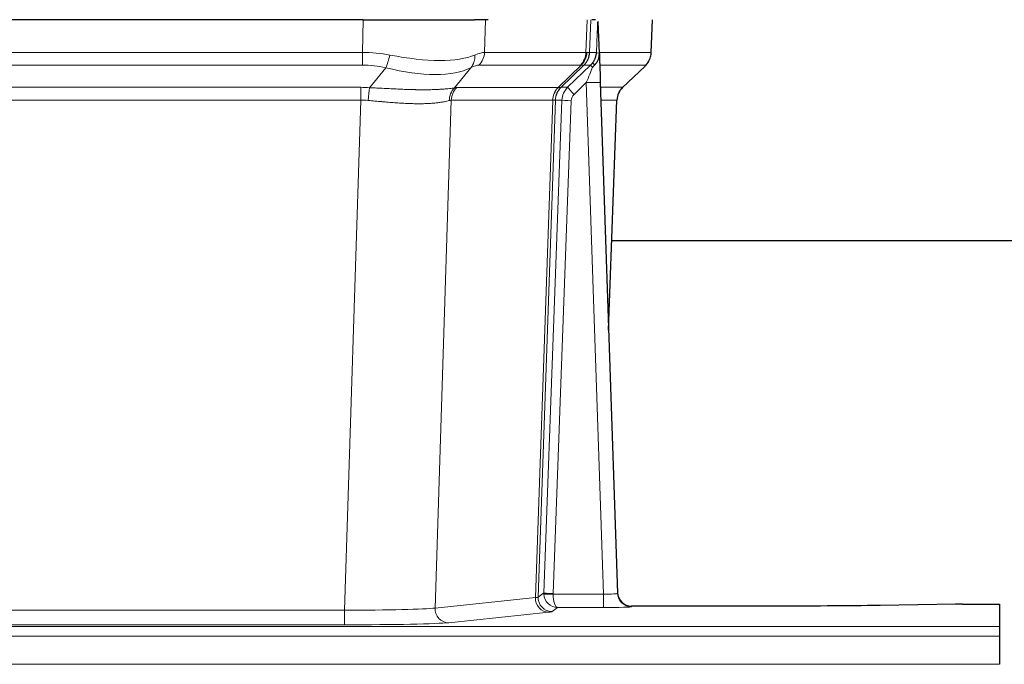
# Model space of a CAD drawing. Header units: inches. Extents: x 0 to 29700, y -16 to 21000.
# Tile 144 of 235: x 6487 to 6698, y 16948 to 17086. Entities that reach past the tile are written whole.
import ezdxf

# ---------------------------------------------------------------- set-up
doc = ezdxf.new("R2010")
doc.units = ezdxf.units.IN
doc.layers.add('1', color=7, linetype='Continuous', true_color=0xffffff)

msp = doc.modelspace()

# ---------------------------------------------------------------- linework, layer by layer
at = {"layer": '1', "color": 2, "linetype": 'Continuous', "lineweight": 25}
for p, q in [((6560.879, 17086.002), (6345.655, 17086.002)), ((6560.879, 17086.002), (6584.737, 17086.002)), ((6587.632, 17086.002), (6584.737, 17086.002)), ((6610.671, 17086.002), (6609.887, 17086.002)), ((6611.478, 17078.841), (6611.251, 17085.571)), ((6622.616, 17078.992), (6622.865, 17086.002)), ((6611.48, 17078.791), (6611.478, 17078.841)), ((6604.691, 17071.52), (6609.619, 17076.27)), ((6616.466, 17071.478), (6621.203, 17075.987)), ((6611.688, 17072.524), (6615.376, 16963.147)), ((6613.476, 17019.499), (6615.255, 17068.773)), ((6782.354, 17038.623), (6614.115, 17038.623)), ((6615.376, 16963.147), (6615.384, 16963.013)), ((6648.267, 16960.381), (6618.364, 16960.381)), ((6687.811, 16960.79), (6671.646, 16960.545)), ((6689.31, 16960.801), (6697.267, 16960.801)), ((6697.267, 16960.801), (6697.267, 16956.027)), ((6697.267, 16956.027), (6697.267, 16953.958)), ((6697.267, 16953.958), (6697.267, 16947.932))]:
    msp.add_line(p, q, dxfattribs=at)
at = {"layer": '1', "color": 110, "linetype": 'Continuous', "lineweight": 13}
for p, q in [((6560.688, 17079.008), (6560.879, 17086.002)), ((6587.061, 17086.002), (6586.87, 17079.008)), ((6608.617, 17079.008), (6608.86, 17086.002)), ((6609.645, 17086.002), (6609.402, 17079.008)), ((6622.6, 17079.008), (6622.848, 17086.002)), ((6345.846, 17079.008), (6560.688, 17079.008)), ((6560.688, 17076.27), (6560.688, 17079.008)), ((6586.87, 17079.008), (6608.617, 17079.008)), ((6609.402, 17079.008), (6610.864, 17079.008)), ((6611.473, 17079.008), (6622.6, 17079.008)), ((6560.688, 17076.27), (6345.846, 17076.27)), ((6562.258, 17071.443), (6565.712, 17075.712)), ((6583.91, 17075.712), (6580.417, 17071.394)), ((6607.434, 17076.27), (6585.687, 17076.27)), ((6602.655, 17071.462), (6607.6, 17076.258)), ((6608.146, 17076.258), (6603.255, 17071.514)), ((6609.619, 17076.27), (6608.184, 17076.27)), ((6621.382, 17076.27), (6611.563, 17076.27)), ((6616.474, 17071.497), (6621.287, 17076.078)), ((6346.188, 17071.52), (6560.346, 17071.52)), ((6560.346, 17068.782), (6560.346, 17071.52)), ((6580.92, 17071.462), (6602.655, 17071.462)), ((6603.28, 17071.52), (6604.691, 17071.52)), ((6608.689, 17072.527), (6606.08, 17070.012)), ((6612.383, 16962.986), (6608.689, 17072.527)), ((6611.721, 17071.52), (6616.461, 17071.52)), ((6560.346, 17068.782), (6346.188, 17068.782)), ((6556.872, 16959.496), (6560.346, 17068.782)), ((6579.738, 17068.741), (6576.281, 16959.965)), ((6601.472, 17068.741), (6579.738, 17068.741)), ((6597.766, 16962.212), (6601.478, 17068.741)), ((6602.062, 17068.785), (6598.351, 16962.326)), ((6599.58, 16963.223), (6603.471, 17068.785)), ((6603.471, 17068.785), (6602.062, 17068.785)), ((6615.243, 17068.785), (6611.814, 17068.785)), ((6613.47, 17019.672), (6615.243, 17068.785)), ((6605.468, 17068.644), (6601.577, 16963.082)), ((6598.351, 16962.326), (6599.58, 16963.223)), ((6576.281, 16959.965), (6597.766, 16962.212)), ((6601.578, 16962.986), (6612.383, 16962.986)), ((6612.383, 16962.986), (6612.383, 16960.092)), ((6349.662, 16959.496), (6556.872, 16959.496)), ((6556.872, 16959.496), (6556.872, 16956.392)), ((6600.674, 16959.095), (6579.189, 16956.848)), ((6602.541, 16960.092), (6601.348, 16959.22)), ((6612.383, 16960.092), (6602.541, 16960.092)), ((6618.364, 16960.381), (6618.374, 16960.249)), ((6209.267, 16956.027), (6697.267, 16956.027)), ((6556.872, 16956.392), (6349.662, 16956.392)), ((6209.267, 16953.958), (6697.267, 16953.958)), ((6209.267, 16947.932), (6697.267, 16947.932))]:
    msp.add_line(p, q, dxfattribs=at)
for centre, major_axis, ratio, start_param, end_param in [((6560.038, 17056.148), (26.983, 1.545), 0.8452785, 1.2775604, 1.4983912), ((6565.712, 17078.589), (-0.881, -3.902), 0.2224052, 0.7930597, 1.5799958), ((6560.941, 17089.237), (-26.677, 8.186), 0.3267204, 1.882912, 2.7667489), ((6581.214, 17078.589), (1.736, -3.604), 0.8689501, 0.3464596, 1.1333957), ((6560.038, 17056.148), (27.492, 22.639), 0.1155218, 0.1441436, 0.3649744), ((6582.991, 17079.148), (0, -4), 0.9702957, 0.7679449, 1.5358897), ((6604.738, 17079.148), (0, -4), 0.9702957, 0.7679449, 1.5358897), ((6604.904, 17079.136), (-0.603, -3.954), 0.9772749, 0.9153799, 1.6837369), ((6605.369, 17079.136), (1.703, -3.619), 0.9971774, 0.3287851, 1.0971421), ((6605.407, 17079.148), (0, -4), 0.9993908, 0.7679449, 1.5358897), ((6581.608, 17056.148), (27.661, 22.629), 0.1172126, 0.1096863, 0.1416667), ((6582.758, 17089.237), (-26.658, 10.191), 0.0473724, 2.9456198, 3.0909709), ((6581.607, 17056.147), (27.808, 22.856), 0.0163196, 0.0204946, 0.0524747), ((6612.861, 17078.938), (-1.999, 0.077), 0.1036431, 0.0350743, 0.8106069), ((6618.605, 17079.148), (0, 4), 0.9993908, 3.9095375, 4.6774824), ((6560.038, 17053.27), (16.721, 16.271), 0.9721633, 0.5640914, 0.7849223), ((6560.941, 17089.237), (-25.873, 10.634), 0.4068526, 1.919368, 2.8032049), ((6562.734, 17053.27), (23.46, 22.829), 0.1194803, 0.122173, 0.3430038), ((6584.304, 17053.27), (23.636, 22.829), 0.1185166, 0.0901186, 0.1220988), ((6582.758, 17089.237), (-25.449, 12.923), 0.0600246, 2.9512599, 3.096611), ((6584.384, 17053.27), (23.81, 22.997), 0.0168485, 0.0174428, 0.0494228), ((6608.689, 17072.597), (1.856, 4.567), 0.0053314, 4.6992705, 5.4949999), ((6611.007, 17074.831), (1.388, -1.44), 0.0242285, 3.1658454, 3.9417885), ((6606.842, 17079.148), (3.533, 1.889), 0.9978057, 4.9883845, 5.1348848), ((6611.594, 17075.486), (1.583, -1.222), 0.0276319, 3.169255, 3.9405385), ((6597.567, 17053.27), (23.826, 22.997), 0.016839, 6.1714068, 6.3006297), ((6559.556, 17047.52), (17.528, 16.98), 0.9676454, 0.7049968, 0.7848443), ((6562.258, 17068.566), (0.32, 3.987), 0.0824896, 0.7712526, 1.5399639), ((6583.113, 17068.517), (-0.926, 3.891), 0.9457602, 0.5436933, 1.3082514), ((6583.616, 17068.584), (0, 4), 0.9702957, 0.7679449, 1.5315264), ((6556.855, 17047.353), (24.592, 23.931), 0.1189226, 0.1216051, 0.196623), ((6605.351, 17068.584), (0, 4), 0.9702957, 0.7679449, 1.5315264), ((6605.357, 17068.584), (-0.019, 4), 0.9702844, 0.7633847, 1.5270253), ((6606.031, 17068.637), (-1.442, 3.731), 0.998056, 0.3995344, 1.1665625), ((6606.057, 17068.643), (0, 4), 0.9993908, 0.7679449, 1.5351916), ((6578.442, 17047.503), (24.848, 24.014), 0.0168508, 0.0174343, 0.0398874), ((6607.468, 17068.643), (2.83, 2.828), 0.9993905, 1.5533428, 2.3205896), ((6606.08, 17070.082), (1.388, -1.44), 0.0242285, 3.1658454, 4.7375178), ((6608.689, 17072.423), (2.998, 0.101), 0.0348797, 6.2820091, 7.8528054), ((6619.238, 17068.643), (0, -4), 0.9993908, 3.9095375, 4.6767843), ((6591.593, 17047.503), (24.879, 24.014), 0.016827, 6.2565923, 6.3006169), ((6559.556, 17044.642), (2.819, 24.028), 0.8253154, 0.0219437, 0.1017912), ((6559.551, 17044.475), (20.559, 24.143), 0.1188179, 0.0965282, 0.1715461), ((6581.22, 17044.626), (20.849, 24.157), 0.0182438, 0.0122069, 0.0346603), ((6605.468, 17068.714), (1.999, -0.074), 0.0348758, 3.1764983, 4.7136745), ((6607.468, 17068.573), (1.703, 1.052), 0.998638, 1.7848011, 2.5520478), ((6594.37, 17044.626), (20.882, 24.158), 0.0154016, 6.2548756, 6.2989002), ((6602.577, 16963.117), (0.383, 2.976), 0.9995816, 1.6633655, 1.759131), ((6601.577, 16963.152), (1.999, -0.074), 0.0348758, 3.1764983, 4.7136745), ((6600.674, 16962.094), (0.312, -2.984), 0.969741, 4.5720353, 6.175756), ((6578.348, 16962.24), (20.016, 0.105), 0.0266879, 6.037898, 6.2472222), ((6601.348, 16962.219), (1.769, -2.423), 0.9990158, 4.0464368, 5.6519121), ((6601.578, 16963.056), (-1.997, -0.118), 0.0348391, 0.0373692, 1.5687431), ((6602.541, 16963.091), (-0.98, 2.84), 0.9849493, 1.294853, 2.8045628), ((6602.577, 16963.047), (0.606, 0.798), 0.9977276, 2.1839489, 2.2797144), ((6602.541, 16963.091), (-0.028, 3), 0.3214645, 1.6026847, 3.1123946), ((6612.371, 16963.248), (-3.005, 0.103), 0.0869619, 1.577888, 3.1486843), ((6618.374, 16963.248), (-2.991, -0.235), 0.9996552, 0.0000105, 1.4923863), ((6556.866, 16959.994), (20.013, 0.095), 0.0248544, 4.7125895, 6.0379715), ((6579.189, 16959.847), (0.312, -2.984), 0.969741, 4.5720353, 6.175756), ((6578.348, 16959.241), (23.014, 0), 0.0261612, 6.0380559, 6.2473801), ((6612.371, 16960.249), (-6.003, 0), 0.0262109, 1.5728579, 3.1436542), ((6556.866, 16956.995), (-23.012, 0), 0.0261647, 1.5710736, 2.8964556)]:
    msp.add_ellipse(centre, major_axis=major_axis, ratio=ratio, start_param=start_param, end_param=end_param, dxfattribs=at)
at = {"layer": '1', "color": 2, "linetype": 'Continuous', "lineweight": 25}
for centre, major_axis, ratio, start_param, end_param in [((6611.688, 17072.698), (-0.227, 6.726), 0.0008736, 0.4374328, 1.5967123), ((6618.51, 17078.956), (3.174, -2.434), 0.9869112, 6.1322815, 6.2830018), ((6619.251, 17068.62), (-3.886, 0.947), 0.998973, 5.7186048, 6.4862172), ((6618.364, 16963.385), (-0.15, 3), 0.998739, 1.5545356, 3.0917055), ((6689.313, 16960.722), (-3, 0), 0.0262223, 4.7133912, 5.2365954)]:
    msp.add_ellipse(centre, major_axis=major_axis, ratio=ratio, start_param=start_param, end_param=end_param, dxfattribs=at)
at = {"layer": '1', "color": 110, "linetype": 'Continuous', "lineweight": 13}
for points, knots in [([(6610.864, 17079.008), (6610.885, 17079.56), (6610.906, 17080.112), (6610.949, 17081.214), (6610.971, 17081.765), (6611.004, 17082.589), (6611.015, 17082.864), (6611.037, 17083.413), (6611.048, 17083.687), (6611.07, 17084.234), (6611.081, 17084.507), (6611.099, 17084.916), (6611.104, 17085.052), (6611.116, 17085.323), (6611.122, 17085.459), (6611.127, 17085.594)], [0, 0, 0, 0, 0.25, 0.25, 0.5, 0.5, 0.625, 0.625, 0.75, 0.75, 0.875, 0.875, 0.9375, 0.9375, 1, 1, 1, 1]), ([(6562.258, 17071.443), (6562.776, 17071.42), (6563.292, 17071.396), (6564.317, 17071.344), (6564.827, 17071.318), (6565.462, 17071.285), (6565.588, 17071.279), (6565.841, 17071.266), (6565.967, 17071.259), (6566.344, 17071.24), (6566.593, 17071.227), (6567.335, 17071.19), (6567.822, 17071.166), (6568.781, 17071.123), (6569.253, 17071.103), (6570.182, 17071.068), (6570.638, 17071.053), (6571.312, 17071.034), (6571.534, 17071.028), (6571.865, 17071.021), (6571.975, 17071.018), (6572.139, 17071.015), (6572.194, 17071.014), (6572.302, 17071.012), (6572.789, 17071.004), (6573.257, 17071), (6574.063, 17070.998), (6574.84, 17071.003), (6575.563, 17071.019), (6576.259, 17071.04), (6576.593, 17071.054), (6576.993, 17071.074), (6577.073, 17071.078), (6577.229, 17071.086), (6577.307, 17071.091), (6577.535, 17071.104), (6577.683, 17071.114), (6578.113, 17071.144), (6578.381, 17071.165), (6578.883, 17071.21), (6579.116, 17071.234), (6579.548, 17071.281), (6579.746, 17071.305), (6580.108, 17071.351), (6580.272, 17071.374), (6580.417, 17071.394)], [0, 0, 0, 0, 0.0625, 0.0625, 0.125, 0.125, 0.140625, 0.140625, 0.15625, 0.15625, 0.1875, 0.1875, 0.25, 0.25, 0.3125, 0.3125, 0.375, 0.375, 0.40625, 0.40625, 0.421875, 0.421875, 0.4296875, 0.4296875, 0.4375, 0.5, 0.5, 0.5625, 0.625, 0.625, 0.6875, 0.6875, 0.703125, 0.703125, 0.71875, 0.71875, 0.75, 0.75, 0.8125, 0.8125, 0.875, 0.875, 0.9375, 0.9375, 1, 1, 1, 1]), ([(6579.319, 17068.681), (6579.163, 17068.639), (6578.991, 17068.596), (6578.616, 17068.51), (6578.412, 17068.468), (6577.975, 17068.386), (6577.74, 17068.346), (6577.24, 17068.271), (6576.975, 17068.236), (6576.552, 17068.188), (6576.408, 17068.173), (6576.184, 17068.151), (6576.109, 17068.144), (6575.957, 17068.131), (6575.88, 17068.124), (6575.491, 17068.093), (6575.168, 17068.071), (6574.498, 17068.037), (6573.805, 17068.012), (6573.063, 17068.004), (6572.298, 17068.004), (6571.903, 17068.009), (6571.445, 17068.02), (6571.394, 17068.021), (6571.291, 17068.024), (6571.24, 17068.025), (6571.085, 17068.03), (6570.774, 17068.04), (6570.459, 17068.052), (6569.824, 17068.079), (6569.394, 17068.101), (6568.52, 17068.154), (6568.076, 17068.183), (6567.174, 17068.249), (6566.716, 17068.286), (6566.019, 17068.344), (6565.785, 17068.364), (6565.431, 17068.395), (6565.313, 17068.406), (6565.075, 17068.427), (6564.956, 17068.437), (6564.359, 17068.491), (6563.88, 17068.536), (6562.914, 17068.626), (6562.428, 17068.671), (6561.94, 17068.715)], [0, 0, 0, 0, 0.0625, 0.0625, 0.125, 0.125, 0.1875, 0.1875, 0.25, 0.25, 0.28125, 0.28125, 0.296875, 0.296875, 0.3125, 0.3125, 0.375, 0.375, 0.4375, 0.5, 0.5, 0.5625, 0.5625, 0.5703125, 0.5703125, 0.578125, 0.578125, 0.59375, 0.625, 0.625, 0.6875, 0.6875, 0.75, 0.75, 0.8125, 0.8125, 0.84375, 0.84375, 0.859375, 0.859375, 0.875, 0.875, 0.9375, 0.9375, 1, 1, 1, 1]), ([(6602.041, 17068.781), (6602.004, 17068.767), (6601.939, 17068.757), (6601.752, 17068.743), (6601.629, 17068.741), (6601.478, 17068.741)], [0, 0, 0, 0, 0.5, 0.5, 1, 1, 1, 1])]:
    msp.add_open_spline(points, degree=3, knots=knots, dxfattribs=at)
at = {"layer": '1', "color": 2, "linetype": 'Continuous', "lineweight": 25}
msp.add_open_spline([(6611.127, 17085.594), (6611.131, 17085.59), (6611.156, 17085.582), (6611.214, 17085.575), (6611.251, 17085.571)], degree=3, dxfattribs=at)
for points, knots in [([(6610.01, 17076.707), (6610.027, 17076.728), (6610.044, 17076.75), (6610.076, 17076.794), (6610.092, 17076.816), (6610.139, 17076.882), (6610.169, 17076.926), (6610.256, 17077.059), (6610.31, 17077.148), (6610.411, 17077.329), (6610.457, 17077.421), (6610.522, 17077.561), (6610.542, 17077.608), (6610.582, 17077.703), (6610.6, 17077.75), (6610.654, 17077.893), (6610.685, 17077.989), (6610.741, 17078.184), (6610.766, 17078.282), (6610.807, 17078.483), (6610.824, 17078.584), (6610.844, 17078.741), (6610.849, 17078.793), (6610.858, 17078.9), (6610.861, 17078.954), (6610.864, 17079.008)], [0, 0, 0, 0, 0.03125, 0.03125, 0.0625, 0.0625, 0.125, 0.125, 0.25, 0.25, 0.375, 0.375, 0.4375, 0.4375, 0.5, 0.5, 0.625, 0.625, 0.75, 0.75, 0.875, 0.875, 0.9375, 0.9375, 1, 1, 1, 1]), ([(6610.465, 17076.307), (6610.485, 17076.331), (6610.505, 17076.353), (6610.545, 17076.397), (6610.565, 17076.418), (6610.605, 17076.46), (6610.625, 17076.481), (6610.664, 17076.523), (6610.684, 17076.543), (6610.742, 17076.606), (6610.779, 17076.649), (6610.851, 17076.735), (6610.886, 17076.779), (6610.953, 17076.87), (6610.985, 17076.916), (6611.031, 17076.987), (6611.046, 17077.011), (6611.076, 17077.059), (6611.09, 17077.084), (6611.16, 17077.208), (6611.209, 17077.31), (6611.295, 17077.521), (6611.332, 17077.629), (6611.371, 17077.769), (6611.378, 17077.797), (6611.392, 17077.854), (6611.399, 17077.883), (6611.417, 17077.968), (6611.428, 17078.026), (6611.456, 17078.199), (6611.481, 17078.433), (6611.484, 17078.671), (6611.48, 17078.791)], [0, 0, 0, 0, 0.03125, 0.03125, 0.0625, 0.0625, 0.09375, 0.09375, 0.125, 0.125, 0.1875, 0.1875, 0.25, 0.25, 0.3125, 0.3125, 0.34375, 0.34375, 0.375, 0.375, 0.5, 0.5, 0.625, 0.625, 0.65625, 0.65625, 0.6875, 0.6875, 0.75, 0.75, 0.875, 1, 1, 1, 1]), ([(6621.684, 17076.522), (6621.742, 17076.59), (6621.869, 17076.773), (6622.12, 17077.154), (6622.424, 17077.837), (6622.63, 17078.488), (6622.599, 17078.9), (6622.593, 17078.955)], [0, 0, 0, 0, 0.2255282, 0.4356233, 0.6511466, 0.9537437, 1, 1, 1, 1]), ([(6610.015, 17075.81), (6610.055, 17075.85), (6610.094, 17075.89), (6610.171, 17075.97), (6610.21, 17076.011), (6610.322, 17076.135), (6610.395, 17076.22), (6610.465, 17076.307)], [0, 0, 0, 0, 0.25, 0.25, 0.5, 0.5, 1, 1, 1, 1]), ([(6671.646, 16960.545), (6668.113, 16960.492), (6664.311, 16960.451), (6656.428, 16960.395), (6652.348, 16960.381), (6648.267, 16960.381)], [0, 0, 0, 0, 0.5, 0.5, 1, 1, 1, 1])]:
    msp.add_open_spline(points, degree=3, knots=knots, dxfattribs=at)
at = {"layer": '1', "color": 110, "linetype": 'Continuous', "lineweight": 13}
for points, weights in [([(6602.655, 17071.462), (6602.657, 17071.462), (6602.66, 17071.462)], [0.500000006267, 0.499999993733, 0.500000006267]), ([(6601.478, 17068.741), (6601.475, 17068.741), (6601.472, 17068.741)], [0.500000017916, 0.499999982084, 0.500000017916])]:
    msp.add_rational_spline(points, weights, degree=2, dxfattribs=at)
msp.add_open_spline([(6602.66, 17071.462), (6602.823, 17071.468), (6603.085, 17071.482), (6603.22, 17071.503), (6603.255, 17071.514)], degree=3, dxfattribs=at)

doc.saveas('drawing.dxf')
